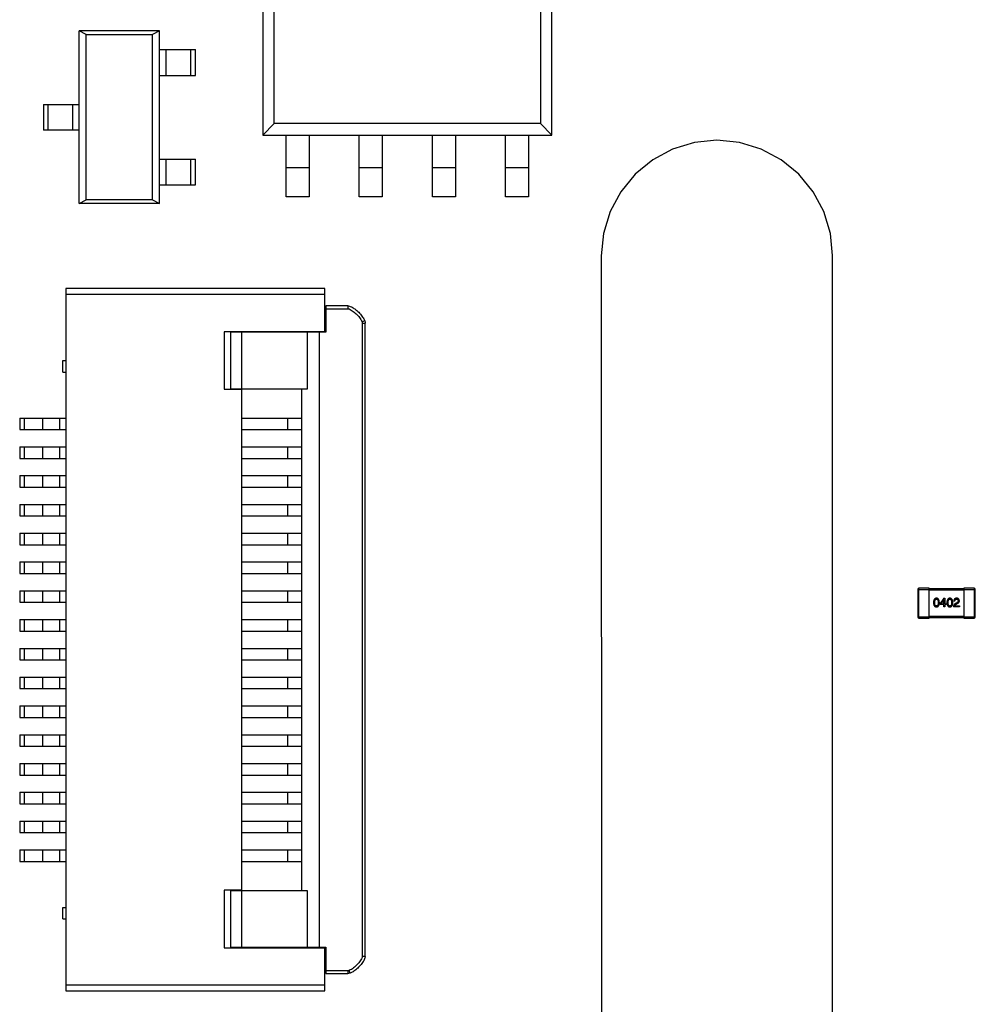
# Model space of a CAD drawing. Header units: millimetres. Extents: x 170 to 326, y 157 to 284.
# Tile 78 of 117: x 282 to 299, y 233 to 251. Entities that reach past the tile are written whole.
import ezdxf

# ---------------------------------------------------------------- set-up
doc = ezdxf.new("R2010")
doc.units = ezdxf.units.MM
doc.header["$LTSCALE"] = 30.734
doc.layers.get('0').update_dxf_attribs({"linetype": 'CONTINUOUS'})

msp = doc.modelspace()

# ---------------------------------------------------------------- linework, layer by layer
at = {"linetype": 'Continuous'}
for p, q in [((286.233, 252.408), (286.233, 248.508)), ((291.253, 248.508), (291.253, 252.408)), ((286.433, 248.708), (286.433, 252.208)), ((291.053, 252.208), (291.053, 248.708)), ((284.441, 250.316), (283.041, 250.316)), ((283.164, 250.252), (283.041, 250.316)), ((283.041, 247.316), (283.041, 250.316)), ((283.164, 250.252), (284.317, 250.252)), ((283.164, 247.38), (283.164, 250.252)), ((284.441, 250.316), (284.317, 250.252)), ((284.317, 247.38), (284.317, 250.252)), ((284.441, 247.316), (284.441, 250.316)), ((284.441, 249.991), (285.061, 249.991)), ((284.555, 249.541), (284.555, 249.991)), ((284.977, 249.991), (284.977, 249.541)), ((285.061, 249.541), (285.061, 249.991)), ((284.441, 249.541), (285.061, 249.541)), ((282.421, 249.041), (283.041, 249.041)), ((282.421, 249.041), (282.421, 248.591)), ((282.504, 248.591), (282.504, 249.041)), ((282.927, 249.041), (282.927, 248.591)), ((286.433, 248.708), (286.233, 248.508)), ((291.053, 248.708), (286.433, 248.708)), ((291.253, 248.508), (291.053, 248.708)), ((283.041, 248.591), (282.421, 248.591)), ((286.233, 248.508), (291.253, 248.508)), ((286.638, 247.437), (286.638, 248.508)), ((287.038, 248.508), (287.038, 247.437)), ((287.908, 247.437), (287.908, 248.508)), ((288.308, 248.508), (288.308, 247.437)), ((289.178, 247.437), (289.178, 248.508)), ((289.578, 248.508), (289.578, 247.437)), ((290.448, 247.437), (290.448, 248.508)), ((290.848, 248.508), (290.848, 247.437)), ((293.728, 248.379), (293.351, 248.265)), ((294.121, 248.418), (293.728, 248.379)), ((294.513, 248.379), (294.121, 248.418)), ((294.89, 248.265), (294.513, 248.379)), ((293.351, 248.265), (293.004, 248.079)), ((295.237, 248.079), (294.89, 248.265)), ((284.441, 248.091), (285.061, 248.091)), ((284.555, 247.641), (284.555, 248.091)), ((284.977, 248.091), (284.977, 247.641)), ((285.061, 247.641), (285.061, 248.091)), ((293.004, 248.079), (292.699, 247.829)), ((295.542, 247.829), (295.237, 248.079)), ((287.038, 247.937), (286.638, 247.937)), ((288.308, 247.937), (287.908, 247.937)), ((289.578, 247.937), (289.178, 247.937)), ((290.848, 247.937), (290.448, 247.937)), ((292.699, 247.829), (292.45, 247.524)), ((295.792, 247.524), (295.542, 247.829)), ((284.441, 247.641), (285.061, 247.641)), ((292.45, 247.524), (292.264, 247.177)), ((295.977, 247.177), (295.792, 247.524)), ((283.041, 247.316), (283.164, 247.38)), ((284.441, 247.316), (283.041, 247.316)), ((284.317, 247.38), (283.164, 247.38)), ((284.317, 247.38), (284.441, 247.316)), ((287.038, 247.437), (286.638, 247.437)), ((288.308, 247.437), (287.908, 247.437)), ((289.578, 247.437), (289.178, 247.437)), ((290.848, 247.437), (290.448, 247.437)), ((292.264, 247.177), (292.149, 246.8)), ((296.092, 246.8), (295.977, 247.177)), ((292.149, 246.8), (292.111, 246.408)), ((296.125, 246.417), (296.092, 246.8)), ((292.111, 246.408), (292.116, 233.168)), ((296.13, 233.177), (296.125, 246.417)), ((287.31, 245.842), (282.81, 245.842)), ((282.81, 245.842), (282.81, 233.642)), ((287.31, 245.082), (287.31, 245.842)), ((282.81, 245.742), (287.31, 245.742)), ((287.71, 245.542), (287.33, 245.542)), ((287.33, 245.542), (287.33, 245.082)), ((287.33, 245.492), (287.71, 245.492)), ((287.71, 245.542), (287.71, 245.492)), ((288.002, 245.282), (287.956, 245.264)), ((287.96, 245.242), (288.01, 245.242)), ((287.96, 245.242), (287.96, 234.242)), ((288.002, 245.282), (288.003, 245.28)), ((288.01, 234.242), (288.01, 245.242)), ((287.31, 245.092), (285.56, 245.092)), ((285.56, 245.092), (285.56, 244.092)), ((287.33, 245.082), (285.67, 245.082)), ((285.67, 245.082), (285.67, 244.102)), ((285.87, 243.592), (285.87, 245.082)), ((286.81, 245.082), (286.81, 245.092)), ((287.01, 244.102), (287.01, 245.082)), ((287.21, 245.082), (287.21, 234.402)), ((282.76, 244.592), (282.81, 244.592)), ((282.76, 244.392), (282.76, 244.592)), ((282.76, 244.392), (282.81, 244.392)), ((285.56, 244.092), (285.86, 244.092)), ((285.67, 244.102), (287.01, 244.102)), ((285.86, 244.092), (285.86, 235.392)), ((286.91, 235.382), (286.91, 244.102)), ((282.01, 243.592), (282.81, 243.592)), ((282.01, 243.592), (282.01, 243.392)), ((282.093, 243.392), (282.093, 243.592)), ((282.41, 243.392), (282.41, 243.592)), ((282.71, 243.392), (282.71, 243.592)), ((285.86, 243.592), (286.91, 243.592)), ((286.667, 243.392), (286.667, 243.592)), ((282.01, 243.392), (282.81, 243.392)), ((285.86, 243.392), (286.91, 243.392)), ((285.87, 243.092), (285.87, 243.392)), ((282.01, 243.092), (282.81, 243.092)), ((282.01, 243.092), (282.01, 242.892)), ((282.093, 242.892), (282.093, 243.092)), ((282.41, 242.892), (282.41, 243.092)), ((282.71, 242.892), (282.71, 243.092)), ((285.86, 243.092), (286.91, 243.092)), ((286.667, 242.892), (286.667, 243.092)), ((282.01, 242.892), (282.81, 242.892)), ((285.86, 242.892), (286.91, 242.892)), ((285.87, 242.592), (285.87, 242.892)), ((282.01, 242.592), (282.81, 242.592)), ((282.01, 242.592), (282.01, 242.392)), ((282.093, 242.392), (282.093, 242.592)), ((282.41, 242.392), (282.41, 242.592)), ((282.71, 242.392), (282.71, 242.592)), ((285.86, 242.592), (286.91, 242.592)), ((286.667, 242.392), (286.667, 242.592)), ((282.01, 242.392), (282.81, 242.392)), ((285.86, 242.392), (286.91, 242.392)), ((285.87, 242.092), (285.87, 242.392)), ((282.01, 242.092), (282.81, 242.092)), ((282.01, 242.092), (282.01, 241.892)), ((282.093, 241.892), (282.093, 242.092)), ((282.41, 241.892), (282.41, 242.092)), ((282.71, 241.892), (282.71, 242.092)), ((285.86, 242.092), (286.91, 242.092)), ((286.667, 241.892), (286.667, 242.092)), ((282.01, 241.892), (282.81, 241.892)), ((285.86, 241.892), (286.91, 241.892)), ((285.87, 241.592), (285.87, 241.892)), ((282.01, 241.592), (282.81, 241.592)), ((282.01, 241.592), (282.01, 241.392)), ((282.093, 241.392), (282.093, 241.592)), ((282.41, 241.392), (282.41, 241.592)), ((282.71, 241.392), (282.71, 241.592)), ((285.86, 241.592), (286.91, 241.592)), ((286.667, 241.392), (286.667, 241.592)), ((282.01, 241.392), (282.81, 241.392)), ((285.86, 241.392), (286.91, 241.392)), ((285.87, 241.092), (285.87, 241.392)), ((282.01, 241.092), (282.81, 241.092)), ((282.01, 241.092), (282.01, 240.892)), ((282.093, 240.892), (282.093, 241.092)), ((282.41, 240.892), (282.41, 241.092)), ((282.71, 240.892), (282.71, 241.092)), ((285.86, 241.092), (286.91, 241.092)), ((286.667, 240.892), (286.667, 241.092)), ((282.01, 240.892), (282.81, 240.892)), ((285.86, 240.892), (286.91, 240.892)), ((285.87, 240.592), (285.87, 240.892)), ((297.808, 240.636), (297.628, 240.636)), ((297.628, 240.116), (297.628, 240.636)), ((297.808, 240.116), (297.808, 240.636)), ((298.408, 240.626), (297.808, 240.626)), ((298.588, 240.636), (298.408, 240.636)), ((298.408, 240.636), (298.408, 240.116)), ((298.588, 240.636), (298.588, 240.116)), ((282.01, 240.592), (282.81, 240.592)), ((282.01, 240.592), (282.01, 240.392)), ((282.093, 240.392), (282.093, 240.592)), ((282.41, 240.392), (282.41, 240.592)), ((282.71, 240.392), (282.71, 240.592)), ((285.86, 240.592), (286.91, 240.592)), ((286.667, 240.392), (286.667, 240.592)), ((297.608, 240.616), (297.808, 240.616)), ((297.608, 240.616), (297.608, 240.136)), ((297.808, 240.606), (298.408, 240.606)), ((298.063, 240.463), (297.996, 240.369)), ((298.063, 240.463), (298.079, 240.463)), ((298.079, 240.463), (298.079, 240.367)), ((298.408, 240.616), (298.608, 240.616)), ((298.608, 240.136), (298.608, 240.616)), ((282.01, 240.392), (282.81, 240.392)), ((285.86, 240.392), (286.91, 240.392)), ((285.87, 240.092), (285.87, 240.392)), ((297.996, 240.351), (297.996, 240.369)), ((298.061, 240.351), (297.996, 240.351)), ((298.013, 240.367), (298.06, 240.434)), ((298.013, 240.367), (298.061, 240.367)), ((298.061, 240.434), (298.06, 240.434)), ((298.061, 240.367), (298.061, 240.434)), ((298.061, 240.315), (298.061, 240.351)), ((298.079, 240.315), (298.061, 240.315)), ((298.079, 240.367), (298.101, 240.367)), ((298.101, 240.351), (298.079, 240.351)), ((298.079, 240.351), (298.079, 240.315)), ((298.101, 240.367), (298.101, 240.351)), ((298.331, 240.315), (298.23, 240.315)), ((298.252, 240.409), (298.233, 240.409)), ((298.25, 240.332), (298.331, 240.332)), ((298.284, 240.385), (298.264, 240.373)), ((298.275, 240.36), (298.291, 240.369)), ((298.331, 240.332), (298.331, 240.315)), ((297.808, 240.136), (297.608, 240.136)), ((297.628, 240.116), (297.808, 240.116)), ((298.408, 240.146), (297.808, 240.146)), ((297.808, 240.126), (298.408, 240.126)), ((298.608, 240.136), (298.408, 240.136)), ((298.408, 240.116), (298.588, 240.116)), ((282.01, 240.092), (282.81, 240.092)), ((282.01, 240.092), (282.01, 239.892)), ((282.093, 239.892), (282.093, 240.092)), ((282.41, 239.892), (282.41, 240.092)), ((282.71, 239.892), (282.71, 240.092)), ((285.86, 240.092), (286.91, 240.092)), ((286.667, 239.892), (286.667, 240.092)), ((282.01, 239.892), (282.81, 239.892)), ((285.86, 239.892), (286.91, 239.892)), ((285.87, 239.592), (285.87, 239.892)), ((282.01, 239.592), (282.81, 239.592)), ((282.01, 239.592), (282.01, 239.392)), ((282.093, 239.392), (282.093, 239.592)), ((282.41, 239.392), (282.41, 239.592)), ((282.71, 239.392), (282.71, 239.592)), ((285.86, 239.592), (286.91, 239.592)), ((286.667, 239.392), (286.667, 239.592)), ((282.01, 239.392), (282.81, 239.392)), ((285.86, 239.392), (286.91, 239.392)), ((285.87, 239.092), (285.87, 239.392)), ((282.01, 239.092), (282.81, 239.092)), ((282.01, 239.092), (282.01, 238.892)), ((282.093, 238.892), (282.093, 239.092)), ((282.41, 238.892), (282.41, 239.092)), ((282.71, 238.892), (282.71, 239.092)), ((285.86, 239.092), (286.91, 239.092)), ((286.667, 238.892), (286.667, 239.092)), ((282.01, 238.892), (282.81, 238.892)), ((285.86, 238.892), (286.91, 238.892)), ((285.87, 238.592), (285.87, 238.892)), ((282.01, 238.592), (282.81, 238.592)), ((282.01, 238.592), (282.01, 238.392)), ((282.093, 238.392), (282.093, 238.592)), ((282.41, 238.392), (282.41, 238.592)), ((282.71, 238.392), (282.71, 238.592)), ((285.86, 238.592), (286.91, 238.592)), ((286.667, 238.392), (286.667, 238.592)), ((282.01, 238.392), (282.81, 238.392)), ((285.86, 238.392), (286.91, 238.392)), ((285.87, 238.092), (285.87, 238.392)), ((282.01, 238.092), (282.81, 238.092)), ((282.01, 238.092), (282.01, 237.892)), ((282.093, 237.892), (282.093, 238.092)), ((282.41, 237.892), (282.41, 238.092)), ((282.71, 237.892), (282.71, 238.092)), ((285.86, 238.092), (286.91, 238.092)), ((286.667, 237.892), (286.667, 238.092)), ((282.01, 237.892), (282.81, 237.892)), ((285.86, 237.892), (286.91, 237.892)), ((285.87, 237.592), (285.87, 237.892)), ((282.01, 237.592), (282.81, 237.592)), ((282.01, 237.592), (282.01, 237.392)), ((282.093, 237.392), (282.093, 237.592)), ((282.41, 237.392), (282.41, 237.592)), ((282.71, 237.392), (282.71, 237.592)), ((285.86, 237.592), (286.91, 237.592)), ((286.667, 237.392), (286.667, 237.592)), ((282.01, 237.392), (282.81, 237.392)), ((285.86, 237.392), (286.91, 237.392)), ((285.87, 237.092), (285.87, 237.392)), ((282.01, 237.092), (282.81, 237.092)), ((282.01, 237.092), (282.01, 236.892)), ((282.093, 236.892), (282.093, 237.092)), ((282.41, 236.892), (282.41, 237.092)), ((282.71, 236.892), (282.71, 237.092)), ((285.86, 237.092), (286.91, 237.092)), ((286.667, 236.892), (286.667, 237.092)), ((282.01, 236.892), (282.81, 236.892)), ((285.86, 236.892), (286.91, 236.892)), ((285.87, 236.592), (285.87, 236.892)), ((282.01, 236.592), (282.81, 236.592)), ((282.01, 236.592), (282.01, 236.392)), ((282.093, 236.392), (282.093, 236.592)), ((282.41, 236.392), (282.41, 236.592)), ((282.71, 236.392), (282.71, 236.592)), ((285.86, 236.592), (286.91, 236.592)), ((286.667, 236.392), (286.667, 236.592)), ((282.01, 236.392), (282.81, 236.392)), ((285.86, 236.392), (286.91, 236.392)), ((285.87, 236.092), (285.87, 236.392)), ((282.01, 236.092), (282.81, 236.092)), ((282.01, 236.092), (282.01, 235.892)), ((282.093, 235.892), (282.093, 236.092)), ((282.41, 235.892), (282.41, 236.092)), ((282.71, 235.892), (282.71, 236.092)), ((285.86, 236.092), (286.91, 236.092)), ((286.667, 235.892), (286.667, 236.092)), ((282.01, 235.892), (282.81, 235.892)), ((285.86, 235.892), (286.91, 235.892)), ((285.87, 234.402), (285.87, 235.892)), ((285.86, 235.392), (285.56, 235.392)), ((285.56, 235.392), (285.56, 234.392)), ((287.01, 235.382), (285.67, 235.382)), ((285.67, 235.382), (285.67, 234.402)), ((287.01, 234.402), (287.01, 235.382)), ((282.76, 235.092), (282.81, 235.092)), ((282.76, 234.892), (282.76, 235.092)), ((282.76, 234.892), (282.81, 234.892)), ((285.56, 234.392), (287.31, 234.392)), ((285.67, 234.402), (287.33, 234.402)), ((286.81, 234.392), (286.81, 234.402)), ((287.31, 233.642), (287.31, 234.402)), ((287.33, 234.402), (287.33, 233.942)), ((288.01, 234.242), (287.96, 234.242)), ((287.71, 233.992), (287.33, 233.992)), ((287.71, 233.992), (287.71, 233.942)), ((287.75, 233.95), (287.733, 233.997)), ((287.33, 233.942), (287.71, 233.942)), ((287.75, 233.95), (287.748, 233.95)), ((287.31, 233.742), (282.81, 233.742)), ((282.81, 233.642), (287.31, 233.642))]:
    msp.add_line(p, q, dxfattribs=at)
for centre, start, end in [((297.628, 240.616), 90, 180), ((298.588, 240.616), 0, 90), ((297.628, 240.136), 180, 270), ((298.588, 240.136), 270, 0)]:
    msp.add_arc(centre, 0.02, start, end, dxfattribs=at)
for points, knots in [([(287.71, 245.542), (287.725, 245.542), (287.758, 245.534), (287.831, 245.49), (287.9, 245.431), (287.959, 245.362), (287.989, 245.312), (287.999, 245.288), (288.002, 245.282)], [0, 0, 0, 0, 0.253924, 0.422366, 0.590808, 0.759251, 0.927693, 1, 1, 1, 1]), ([(287.71, 245.492), (287.718, 245.492), (287.732, 245.489), (287.757, 245.476), (287.788, 245.457), (287.822, 245.431), (287.855, 245.402), (287.885, 245.372), (287.912, 245.339), (287.936, 245.303), (287.949, 245.277), (287.956, 245.264)], [0, 0, 0, 0, 0.062403, 0.124945, 0.249908, 0.374905, 0.499912, 0.624924, 0.749948, 0.874941, 1, 1, 1, 1]), ([(297.933, 240.463), (297.931, 240.463), (297.927, 240.462), (297.921, 240.461), (297.916, 240.46), (297.911, 240.458), (297.907, 240.455), (297.902, 240.452), (297.899, 240.448), (297.895, 240.443), (297.892, 240.438), (297.89, 240.432), (297.887, 240.426), (297.886, 240.419), (297.884, 240.412), (297.883, 240.404), (297.882, 240.395), (297.882, 240.389), (297.882, 240.386)], [0, 0, 0, 0, 0.057911, 0.113262, 0.165956, 0.217443, 0.268511, 0.319665, 0.372, 0.426129, 0.483365, 0.543779, 0.607756, 0.676562, 0.749704, 0.827713, 0.911177, 1, 1, 1, 1]), ([(297.984, 240.386), (297.983, 240.389), (297.983, 240.395), (297.982, 240.404), (297.981, 240.412), (297.98, 240.419), (297.978, 240.426), (297.975, 240.432), (297.973, 240.438), (297.97, 240.443), (297.966, 240.447), (297.963, 240.451), (297.959, 240.455), (297.954, 240.457), (297.949, 240.46), (297.944, 240.461), (297.939, 240.462), (297.935, 240.463), (297.933, 240.463)], [0, 0, 0, 0, 0.088475, 0.171606, 0.249595, 0.322626, 0.391327, 0.455765, 0.516374, 0.573675, 0.628522, 0.681161, 0.732559, 0.783563, 0.83504, 0.887639, 0.942585, 1, 1, 1, 1]), ([(298.166, 240.463), (298.164, 240.463), (298.16, 240.462), (298.154, 240.461), (298.149, 240.46), (298.144, 240.458), (298.14, 240.455), (298.136, 240.452), (298.132, 240.448), (298.128, 240.443), (298.125, 240.438), (298.123, 240.432), (298.121, 240.426), (298.119, 240.419), (298.117, 240.412), (298.116, 240.404), (298.115, 240.395), (298.115, 240.389), (298.115, 240.386)], [0, 0, 0, 0, 0.057911, 0.113262, 0.165956, 0.217443, 0.268511, 0.319665, 0.372, 0.426129, 0.483365, 0.543779, 0.607756, 0.676562, 0.749704, 0.827713, 0.911177, 1, 1, 1, 1]), ([(298.217, 240.386), (298.217, 240.389), (298.216, 240.395), (298.215, 240.404), (298.214, 240.412), (298.213, 240.419), (298.211, 240.426), (298.209, 240.432), (298.206, 240.438), (298.203, 240.443), (298.2, 240.447), (298.196, 240.451), (298.192, 240.455), (298.187, 240.457), (298.182, 240.46), (298.177, 240.461), (298.172, 240.462), (298.168, 240.463), (298.166, 240.463)], [0, 0, 0, 0, 0.088475, 0.171606, 0.249595, 0.322626, 0.391327, 0.455765, 0.516374, 0.573675, 0.628522, 0.681161, 0.732559, 0.783563, 0.83504, 0.887639, 0.942585, 1, 1, 1, 1]), ([(298.284, 240.463), (298.282, 240.463), (298.278, 240.462), (298.272, 240.462), (298.267, 240.46), (298.262, 240.459), (298.258, 240.457), (298.253, 240.454), (298.25, 240.452), (298.246, 240.449), (298.243, 240.445), (298.241, 240.441), (298.238, 240.437), (298.237, 240.432), (298.235, 240.427), (298.234, 240.421), (298.233, 240.416), (298.233, 240.411), (298.233, 240.409)], [0, 0, 0, 0, 0.07282, 0.141057, 0.2062, 0.267672, 0.326735, 0.383519, 0.439188, 0.494454, 0.549628, 0.605958, 0.66397, 0.72402, 0.787502, 0.854127, 0.925065, 1, 1, 1, 1]), ([(298.331, 240.418), (298.331, 240.42), (298.33, 240.423), (298.33, 240.428), (298.328, 240.433), (298.327, 240.437), (298.325, 240.441), (298.323, 240.444), (298.321, 240.447), (298.318, 240.45), (298.315, 240.453), (298.311, 240.455), (298.308, 240.457), (298.304, 240.459), (298.299, 240.46), (298.294, 240.462), (298.289, 240.462), (298.286, 240.463), (298.284, 240.463)], [0, 0, 0, 0, 0.070688, 0.137741, 0.201612, 0.262778, 0.321223, 0.378455, 0.434411, 0.490146, 0.546362, 0.603392, 0.662208, 0.723401, 0.787372, 0.85442, 0.925153, 1, 1, 1, 1]), ([(297.882, 240.386), (297.882, 240.383), (297.882, 240.378), (297.883, 240.369), (297.884, 240.362), (297.886, 240.355), (297.887, 240.348), (297.89, 240.342), (297.892, 240.336), (297.895, 240.332), (297.899, 240.327), (297.902, 240.323), (297.907, 240.32), (297.911, 240.317), (297.916, 240.315), (297.921, 240.314), (297.927, 240.313), (297.931, 240.313), (297.933, 240.313)], [0, 0, 0, 0, 0.087693, 0.170223, 0.247496, 0.319826, 0.387768, 0.451403, 0.511459, 0.568358, 0.622671, 0.675251, 0.726739, 0.778422, 0.830759, 0.884394, 0.940865, 1, 1, 1, 1]), ([(297.902, 240.386), (297.902, 240.389), (297.902, 240.393), (297.903, 240.4), (297.903, 240.406), (297.904, 240.412), (297.905, 240.417), (297.907, 240.422), (297.908, 240.427), (297.91, 240.431), (297.912, 240.434), (297.914, 240.437), (297.917, 240.44), (297.919, 240.442), (297.922, 240.443), (297.926, 240.445), (297.929, 240.445), (297.931, 240.445), (297.933, 240.445)], [0, 0, 0, 0, 0.096452, 0.187278, 0.271765, 0.350519, 0.423437, 0.491321, 0.554011, 0.612224, 0.666281, 0.717003, 0.764884, 0.811423, 0.856783, 0.902993, 0.950236, 1, 1, 1, 1]), ([(297.933, 240.327), (297.931, 240.327), (297.929, 240.328), (297.926, 240.328), (297.922, 240.329), (297.919, 240.331), (297.917, 240.333), (297.914, 240.336), (297.912, 240.339), (297.91, 240.342), (297.908, 240.346), (297.907, 240.351), (297.905, 240.355), (297.904, 240.361), (297.903, 240.366), (297.903, 240.373), (297.902, 240.379), (297.902, 240.384), (297.902, 240.386)], [0, 0, 0, 0, 0.049766, 0.097012, 0.143225, 0.188786, 0.235079, 0.282962, 0.333687, 0.387747, 0.445963, 0.508657, 0.576545, 0.649868, 0.72822, 0.812712, 0.903543, 1, 1, 1, 1]), ([(297.933, 240.445), (297.934, 240.445), (297.936, 240.445), (297.94, 240.445), (297.943, 240.443), (297.946, 240.442), (297.949, 240.44), (297.952, 240.437), (297.954, 240.434), (297.956, 240.431), (297.958, 240.427), (297.96, 240.422), (297.961, 240.417), (297.962, 240.412), (297.963, 240.406), (297.963, 240.4), (297.964, 240.393), (297.964, 240.389), (297.964, 240.386)], [0, 0, 0, 0, 0.050604, 0.098688, 0.145699, 0.191791, 0.238625, 0.286717, 0.337546, 0.391814, 0.449755, 0.512106, 0.579685, 0.652048, 0.730262, 0.814146, 0.904281, 1, 1, 1, 1]), ([(297.933, 240.313), (297.935, 240.313), (297.939, 240.313), (297.944, 240.314), (297.949, 240.315), (297.954, 240.317), (297.959, 240.32), (297.963, 240.323), (297.967, 240.327), (297.97, 240.332), (297.973, 240.336), (297.976, 240.342), (297.978, 240.348), (297.98, 240.355), (297.981, 240.362), (297.982, 240.369), (297.983, 240.378), (297.983, 240.383), (297.984, 240.386)], [0, 0, 0, 0, 0.059134, 0.115603, 0.169236, 0.221572, 0.273254, 0.32474, 0.377319, 0.431815, 0.488555, 0.548609, 0.612242, 0.680182, 0.75251, 0.829782, 0.91231, 1, 1, 1, 1]), ([(297.964, 240.386), (297.964, 240.384), (297.964, 240.38), (297.963, 240.373), (297.963, 240.367), (297.962, 240.361), (297.961, 240.356), (297.96, 240.351), (297.958, 240.347), (297.956, 240.343), (297.954, 240.339), (297.952, 240.336), (297.949, 240.333), (297.946, 240.331), (297.943, 240.33), (297.94, 240.328), (297.936, 240.328), (297.934, 240.327), (297.933, 240.327)], [0, 0, 0, 0, 0.094834, 0.184067, 0.267029, 0.344713, 0.417334, 0.484367, 0.546941, 0.604717, 0.65953, 0.710539, 0.759381, 0.806382, 0.853027, 0.900623, 0.949121, 1, 1, 1, 1]), ([(298.115, 240.386), (298.115, 240.383), (298.115, 240.378), (298.116, 240.369), (298.117, 240.362), (298.119, 240.355), (298.121, 240.348), (298.123, 240.342), (298.125, 240.336), (298.128, 240.332), (298.132, 240.327), (298.136, 240.323), (298.14, 240.32), (298.144, 240.317), (298.149, 240.315), (298.154, 240.314), (298.16, 240.313), (298.164, 240.313), (298.166, 240.313)], [0, 0, 0, 0, 0.087693, 0.170223, 0.247496, 0.319826, 0.387768, 0.451403, 0.511459, 0.568358, 0.622671, 0.675251, 0.726739, 0.778422, 0.830759, 0.884394, 0.940865, 1, 1, 1, 1]), ([(298.136, 240.386), (298.136, 240.389), (298.136, 240.393), (298.136, 240.4), (298.137, 240.406), (298.137, 240.412), (298.138, 240.417), (298.14, 240.422), (298.141, 240.427), (298.143, 240.431), (298.145, 240.434), (298.147, 240.437), (298.15, 240.44), (298.153, 240.442), (298.156, 240.443), (298.159, 240.445), (298.162, 240.445), (298.165, 240.445), (298.166, 240.445)], [0, 0, 0, 0, 0.096452, 0.187278, 0.271765, 0.350519, 0.423437, 0.491321, 0.554011, 0.612224, 0.666281, 0.717003, 0.764884, 0.811423, 0.856783, 0.902993, 0.950236, 1, 1, 1, 1]), ([(298.166, 240.327), (298.165, 240.327), (298.162, 240.328), (298.159, 240.328), (298.156, 240.329), (298.153, 240.331), (298.15, 240.333), (298.147, 240.336), (298.145, 240.339), (298.143, 240.342), (298.141, 240.346), (298.14, 240.351), (298.138, 240.355), (298.137, 240.361), (298.137, 240.366), (298.136, 240.373), (298.136, 240.379), (298.136, 240.384), (298.136, 240.386)], [0, 0, 0, 0, 0.049766, 0.097012, 0.143225, 0.188786, 0.235079, 0.282962, 0.333687, 0.387747, 0.445963, 0.508657, 0.576545, 0.649868, 0.72822, 0.812712, 0.903543, 1, 1, 1, 1]), ([(298.166, 240.445), (298.167, 240.445), (298.17, 240.445), (298.173, 240.445), (298.176, 240.443), (298.18, 240.442), (298.182, 240.44), (298.185, 240.437), (298.187, 240.434), (298.189, 240.431), (298.191, 240.427), (298.193, 240.422), (298.194, 240.417), (298.195, 240.412), (298.196, 240.406), (298.197, 240.4), (298.197, 240.393), (298.197, 240.389), (298.197, 240.386)], [0, 0, 0, 0, 0.050604, 0.098688, 0.145699, 0.191791, 0.238625, 0.286717, 0.337546, 0.391814, 0.449755, 0.512106, 0.579685, 0.652048, 0.730262, 0.814146, 0.904281, 1, 1, 1, 1]), ([(298.197, 240.386), (298.197, 240.384), (298.197, 240.38), (298.197, 240.373), (298.196, 240.367), (298.195, 240.361), (298.194, 240.356), (298.193, 240.351), (298.191, 240.347), (298.189, 240.343), (298.187, 240.339), (298.185, 240.336), (298.182, 240.333), (298.18, 240.331), (298.176, 240.33), (298.173, 240.328), (298.17, 240.328), (298.167, 240.327), (298.166, 240.327)], [0, 0, 0, 0, 0.094834, 0.184067, 0.267029, 0.344713, 0.417334, 0.484367, 0.546941, 0.604717, 0.65953, 0.710539, 0.759381, 0.806382, 0.853027, 0.900623, 0.949121, 1, 1, 1, 1]), ([(298.166, 240.313), (298.168, 240.313), (298.172, 240.313), (298.177, 240.314), (298.183, 240.315), (298.188, 240.317), (298.192, 240.32), (298.196, 240.323), (298.2, 240.327), (298.203, 240.332), (298.206, 240.336), (298.209, 240.342), (298.211, 240.348), (298.213, 240.355), (298.215, 240.362), (298.216, 240.369), (298.216, 240.378), (298.217, 240.383), (298.217, 240.386)], [0, 0, 0, 0, 0.059134, 0.115603, 0.169236, 0.221572, 0.273254, 0.32474, 0.377319, 0.431815, 0.488555, 0.548609, 0.612242, 0.680182, 0.75251, 0.829782, 0.91231, 1, 1, 1, 1]), ([(298.264, 240.373), (298.263, 240.373), (298.26, 240.371), (298.257, 240.369), (298.253, 240.366), (298.25, 240.363), (298.247, 240.36), (298.244, 240.357), (298.241, 240.353), (298.239, 240.35), (298.237, 240.346), (298.235, 240.342), (298.234, 240.338), (298.232, 240.334), (298.231, 240.329), (298.231, 240.325), (298.23, 240.32), (298.23, 240.317), (298.23, 240.315)], [0, 0, 0, 0, 0.065828, 0.130094, 0.192451, 0.254037, 0.313974, 0.373757, 0.433048, 0.492243, 0.551902, 0.611758, 0.672678, 0.734814, 0.798569, 0.863693, 0.930488, 1, 1, 1, 1]), ([(298.25, 240.332), (298.251, 240.334), (298.251, 240.336), (298.253, 240.34), (298.255, 240.344), (298.258, 240.347), (298.261, 240.351), (298.265, 240.354), (298.27, 240.357), (298.273, 240.359), (298.275, 240.36)], [0, 0, 0, 0, 0.103034, 0.208166, 0.318255, 0.434664, 0.559728, 0.695394, 0.841708, 1, 1, 1, 1]), ([(298.252, 240.409), (298.252, 240.411), (298.252, 240.414), (298.253, 240.418), (298.253, 240.422), (298.254, 240.425), (298.255, 240.428), (298.257, 240.431), (298.258, 240.434), (298.26, 240.436), (298.262, 240.439), (298.264, 240.44), (298.266, 240.442), (298.269, 240.443), (298.272, 240.444), (298.275, 240.445), (298.278, 240.445), (298.28, 240.445), (298.282, 240.445)], [0, 0, 0, 0, 0.082594, 0.15978, 0.232961, 0.301462, 0.365595, 0.426678, 0.484662, 0.540809, 0.595146, 0.648401, 0.702272, 0.757102, 0.813447, 0.872233, 0.934055, 1, 1, 1, 1]), ([(298.282, 240.445), (298.283, 240.445), (298.285, 240.445), (298.288, 240.445), (298.291, 240.444), (298.294, 240.444), (298.296, 240.443), (298.299, 240.441), (298.301, 240.44), (298.303, 240.439), (298.305, 240.437), (298.306, 240.435), (298.308, 240.433), (298.309, 240.43), (298.31, 240.428), (298.31, 240.425), (298.311, 240.422), (298.311, 240.42), (298.311, 240.419)], [0, 0, 0, 0, 0.076112, 0.148436, 0.216883, 0.281466, 0.34298, 0.402356, 0.459881, 0.51546, 0.571111, 0.62658, 0.683162, 0.741007, 0.801404, 0.863825, 0.930544, 1, 1, 1, 1]), ([(298.311, 240.419), (298.311, 240.418), (298.311, 240.417), (298.311, 240.414), (298.311, 240.412), (298.31, 240.41), (298.309, 240.407), (298.308, 240.405), (298.307, 240.403), (298.305, 240.401), (298.303, 240.399), (298.301, 240.396), (298.299, 240.394), (298.297, 240.392), (298.294, 240.39), (298.291, 240.388), (298.288, 240.387), (298.285, 240.385), (298.284, 240.385)], [0, 0, 0, 0, 0.052237, 0.103888, 0.155485, 0.207395, 0.259864, 0.31356, 0.369176, 0.4266, 0.486836, 0.550048, 0.61567, 0.685271, 0.75824, 0.834614, 0.915635, 1, 1, 1, 1]), ([(298.291, 240.369), (298.292, 240.37), (298.296, 240.372), (298.3, 240.374), (298.305, 240.377), (298.309, 240.379), (298.313, 240.382), (298.316, 240.385), (298.319, 240.388), (298.322, 240.391), (298.324, 240.394), (298.326, 240.397), (298.328, 240.401), (298.329, 240.404), (298.33, 240.407), (298.331, 240.411), (298.331, 240.415), (298.331, 240.417), (298.331, 240.418)], [0, 0, 0, 0, 0.082731, 0.161257, 0.236138, 0.307554, 0.375712, 0.440848, 0.502916, 0.562567, 0.619798, 0.675716, 0.73039, 0.78386, 0.837315, 0.890547, 0.944917, 1, 1, 1, 1]), ([(287.96, 234.242), (287.96, 234.235), (287.957, 234.22), (287.944, 234.195), (287.926, 234.164), (287.9, 234.13), (287.871, 234.098), (287.84, 234.068), (287.807, 234.04), (287.771, 234.016), (287.746, 234.003), (287.733, 233.997)], [0, 0, 0, 0, 0.062403, 0.124945, 0.249908, 0.374905, 0.499912, 0.624924, 0.749948, 0.874941, 1, 1, 1, 1]), ([(288.01, 234.242), (288.01, 234.227), (288.003, 234.194), (287.959, 234.121), (287.899, 234.053), (287.83, 233.993), (287.78, 233.963), (287.757, 233.953), (287.75, 233.95)], [0, 0, 0, 0, 0.253924, 0.422366, 0.590808, 0.759251, 0.927693, 1, 1, 1, 1])]:
    msp.add_open_spline(points, degree=3, knots=knots, dxfattribs=at)
for points in [[(287.956, 245.264), (287.958, 245.257), (287.96, 245.25), (287.96, 245.242)], [(288.003, 245.28), (288.008, 245.264), (288.01, 245.252), (288.01, 245.242)], [(287.733, 233.997), (287.726, 233.994), (287.718, 233.992), (287.71, 233.992)], [(287.748, 233.95), (287.733, 233.944), (287.72, 233.942), (287.71, 233.942)]]:
    msp.add_open_spline(points, degree=3, dxfattribs=at)

doc.saveas('drawing.dxf')
